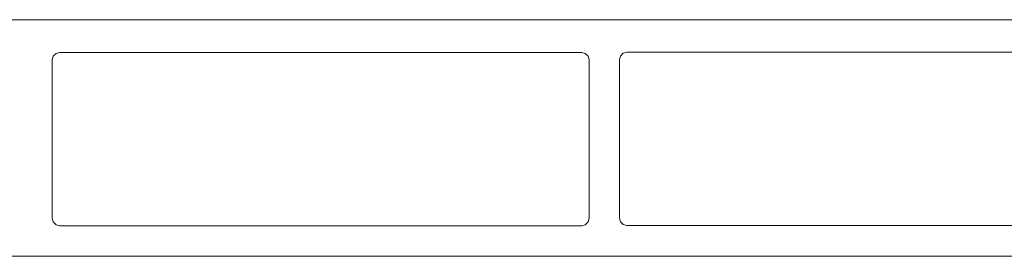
# Model space of a CAD drawing. Header units: millimetres. Extents: x 83969 to 164243, y -22860 to 4849.
# Tile 57 of 156: x 163459.08 to 163467.28, y -21448.75 to -21446.77. Entities that reach past the tile are written whole.
import ezdxf

# ---------------------------------------------------------------- set-up
doc = ezdxf.new("R2010")
doc.units = ezdxf.units.MM
doc.layers.get('0').update_dxf_attribs({"color": 251, "lineweight": 0})

# ---------------------------------------------------------------- blocks, each defined once
blk = doc.blocks.new('Panel QuickNet na 4 sloty_1U')
at = {"color": 0}
for p, q in [((46.672, 4.445), (2.222, 4.443)), ((3.504, 3.76), (3.486, 3.692)), ((3.557, 3.812), (3.504, 3.76)), ((3.624, 3.83), (3.557, 3.812)), ((13.419, 3.83), (3.624, 3.83)), ((13.487, 3.812), (13.419, 3.83)), ((13.539, 3.76), (13.487, 3.812)), ((13.558, 3.692), (13.539, 3.76)), ((14.147, 3.762), (14.129, 3.695)), ((14.129, 3.695), (14.129, 0.719)), ((14.199, 3.815), (14.147, 3.762)), ((14.267, 3.833), (14.199, 3.815)), ((24.062, 3.833), (14.267, 3.833)), ((3.486, 3.692), (3.486, 0.716)), ((13.558, 0.716), (13.558, 3.692)), ((3.486, 0.716), (3.504, 0.645)), ((3.504, 0.645), (3.557, 0.593)), ((3.557, 0.593), (3.624, 0.575)), ((13.419, 0.575), (3.624, 0.575)), ((13.419, 0.575), (13.487, 0.593)), ((13.487, 0.593), (13.539, 0.645)), ((13.539, 0.645), (13.558, 0.716)), ((14.129, 0.719), (14.147, 0.648)), ((14.147, 0.648), (14.199, 0.596)), ((14.199, 0.596), (14.267, 0.577)), ((24.062, 0.577), (14.267, 0.577)), ((2.222, 0), (46.672, 0))]:
    blk.add_line(p, q, dxfattribs=at)

msp = doc.modelspace()

# ---------------------------------------------------------------- block references
at = {"xscale": 0.4438665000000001, "yscale": 0.4438665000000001, "zscale": 0.4438665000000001}
msp.add_blockref('Panel QuickNet na 4 sloty_1U', (163457.8085, -21448.7458), dxfattribs=at)

doc.saveas('drawing.dxf')
